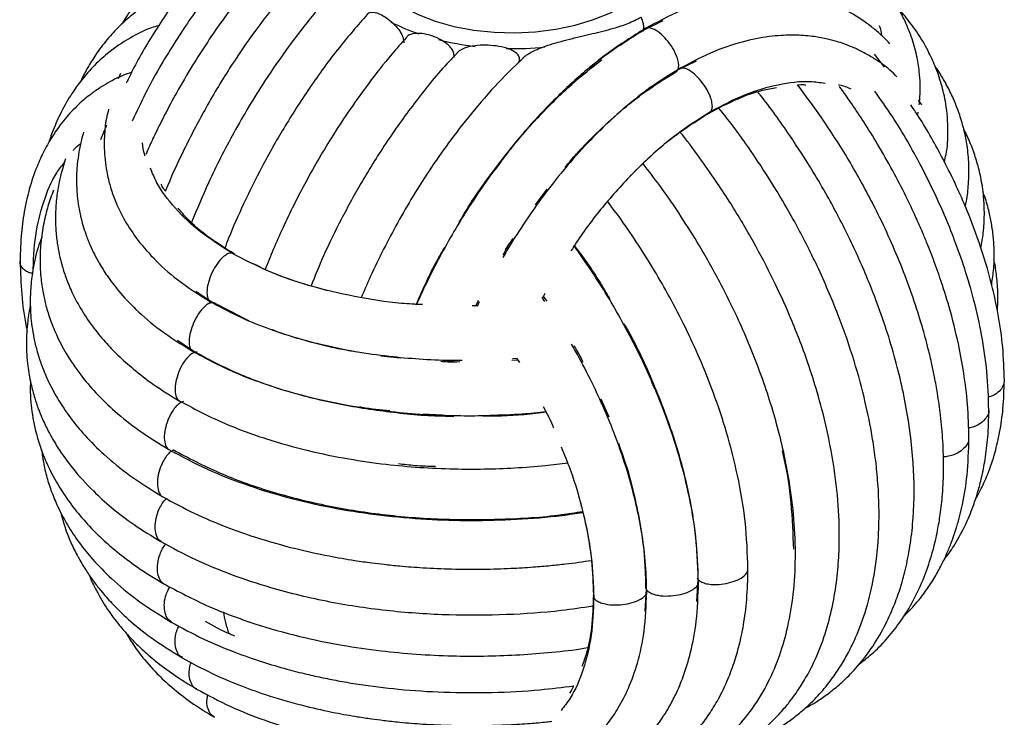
# Paper-space layout '_Isométrica' of a CAD drawing. Header units: millimetres. Extents: x -223 to 177, y -91 to 650.
# Tile 7 of 11: x -87 to 40, y 85 to 175. Entities that reach past the tile are written whole.
import ezdxf

# ---------------------------------------------------------------- set-up
doc = ezdxf.new("R2010")
doc.units = ezdxf.units.MM

psp = doc.layouts.new('_Isométrica')

# ---------------------------------------------------------------- linework, layer by layer
at = {"color": 7, "linetype": 'Continuous', "lineweight": 25}
for p, q in [((-4.26, 174.69), (-6.79, 173.45)), ((-6.86, 173.3), (-6.79, 173.45)), ((24.28, 168.71), (22.99, 170.39)), ((0.01, 169.5), (-2.36, 168.34)), ((-74.11, 167.89), (-74.4, 167.23)), ((-2.36, 168.34), (-6.67, 165.47)), ((29.1, 163.88), (28.67, 164.47)), ((28.56, 162.65), (28.6, 162.92)), ((-75.89, 161.27), (-76.68, 159.36)), ((-20.65, 151.01), (-19.17, 153.03)), ((-29.66, 149.98), (-28.33, 152.1)), ((-24.51, 145.23), (-24.04, 145.97)), ((-64.42, 139.9), (-62.23, 138.43)), ((-19.45, 139.59), (-19.77, 139.01)), ((-62.23, 138.43), (-57.6, 136.14)), ((-58.63, 136.65), (-61.82, 138.29)), ((-28.05, 138.69), (-28.4, 137.94)), ((-27.9, 138.51), (-28.17, 137.94)), ((-19.46, 138.56), (-19.82, 139.08)), ((-19.71, 139.28), (-19.22, 138.6)), ((-28.13, 138.01), (-28.8, 138)), ((-66.78, 133.61), (-64.44, 132.04)), ((-8.64, 134.36), (-7.47, 132.14)), ((-64.24, 132.03), (-64.44, 132.04)), ((-15.33, 132.27), (-14.93, 131.49)), ((-38.08, 131.26), (-40.58, 131.53)), ((-31.15, 130.8), (-32.02, 130.84)), ((-23.72, 131.01), (-22.89, 131.08)), ((-23.63, 131.23), (-23.01, 131.28)), ((-23.09, 131.27), (-22.74, 130.7)), ((-12.26, 126.03), (-11.24, 123.74)), ((-12.23, 125.43), (-12.01, 125.47)), ((-11.97, 125.38), (-12.15, 125.35)), ((-32.68, 123.96), (-35.19, 124.06)), ((-6.73, 106.69), (-6.4, 101.54)), ((0.25, 102.81), (0.05, 99.97)), ((0.14, 103.02), (0.25, 102.81)), ((-6.4, 101.54), (-6.59, 98.71))]:
    psp.add_line(p, q, dxfattribs=at)
at = {"color": 7, "linetype": 'Continuous', "lineweight": 25, "flags": 128}
psp.add_lwpolyline([(-37.8, 176.52), (-35.79, 175.5), (-33.57, 174.65), (-31.16, 173.98), (-28.62, 173.5), (-26, 173.21), (-23.33, 173.14), (-20.67, 173.27), (-18.06, 173.6), (-15.55, 174.13), (-13.18, 174.85), (-11.01, 175.74), (-9.06, 176.79), (-7.37, 177.99), (-5.97, 179.3), (-4.88, 180.71), (-4.5, 181.38)], dxfattribs=at)
at = {"color": 7, "linetype": 'Continuous', "lineweight": 25}
for centre, radius, start, end in [((-27.01, 198.57), 26.98, 242.9491, 251.2285), ((-24.07, 208.16), 37.02, 255.7932, 263.2436), ((-23.66, 211.49), 40.38, 268.9086, 275.9725)]:
    psp.add_arc(centre, radius, start, end, dxfattribs=at)
for points, knots in [([(-56.88, 188.76), (-57.45, 188.25), (-59.37, 186.55), (-62.31, 183.38), (-65.88, 179), (-69.22, 174.15), (-71.8, 169.88), (-73.04, 167.33), (-73.37, 166.65)], [0, 0, 0, 0, 0.087954, 0.294393, 0.474185, 0.698495, 0.92043, 1, 1, 1, 1]), ([(-54.85, 187.01), (-55.12, 186.77), (-56.4, 185.61), (-58.5, 183.35), (-61.04, 180.41), (-63.98, 176.63), (-67.33, 171.7), (-70.46, 166.4), (-72.03, 162.98), (-72.58, 161.78)], [0, 0, 0, 0, 0.036737, 0.177608, 0.304531, 0.417734, 0.639825, 0.87364, 1, 1, 1, 1]), ([(28.75, 163.89), (28.79, 164.35), (28.87, 165.24), (28.88, 166.67), (28.77, 168.33), (28.43, 170.37), (27.89, 172.29), (27.29, 173.83), (26.84, 174.83), (26.42, 175.65), (25.96, 176.48), (25.24, 177.65), (24, 179.39), (22.27, 181.36), (20.12, 183.37), (17.69, 185.29), (15.71, 186.49), (14.67, 187.13)], [0, 0, 0, 0, 0.054729, 0.104503, 0.164551, 0.244703, 0.338229, 0.386077, 0.425889, 0.457676, 0.484932, 0.526971, 0.604398, 0.709294, 0.794366, 0.891342, 1, 1, 1, 1]), ([(-52.23, 184.99), (-52.6, 184.64), (-53.89, 183.41), (-55.75, 181.32), (-57.62, 179.12), (-58.92, 177.48), (-60.03, 176.04), (-61.35, 174.24), (-63.01, 171.83), (-64.93, 168.83), (-66.79, 165.65), (-68.38, 162.68), (-69.61, 160.2), (-70.39, 158.54), (-70.75, 157.71), (-70.83, 157.53)], [0, 0, 0, 0, 0.047942, 0.168818, 0.256273, 0.310466, 0.357992, 0.420415, 0.509991, 0.619004, 0.736357, 0.836511, 0.91846, 0.982215, 1, 1, 1, 1]), ([(-61.93, 183.68), (-62.54, 183.46), (-64.04, 182.93), (-66.34, 181.72), (-68.88, 180), (-71.23, 177.84), (-72.97, 175.88), (-73.75, 174.6), (-73.94, 174.27)], [0, 0, 0, 0, 0.128237, 0.313662, 0.505378, 0.723401, 0.929249, 1, 1, 1, 1]), ([(-48.78, 182.77), (-49.32, 182.24), (-51.13, 180.45), (-53.96, 177.09), (-57.19, 172.88), (-60.3, 168.28), (-63.23, 163.4), (-65.84, 158.35), (-67.5, 154.83), (-68.22, 153.01), (-68.32, 152.75)], [0, 0, 0, 0, 0.065952, 0.222267, 0.369815, 0.508609, 0.680044, 0.83597, 0.976416, 1, 1, 1, 1]), ([(-65.59, 179.25), (-65.8, 179.19), (-66.72, 178.91), (-68.39, 178.17), (-70.49, 177.02), (-72.36, 175.68), (-74, 174.27), (-75.53, 172.68), (-76.9, 170.95), (-78.06, 169.16), (-78.79, 167.86), (-79.14, 167.11), (-79.23, 166.92)], [0, 0, 0, 0, 0.035998, 0.15707, 0.298547, 0.426632, 0.53104, 0.641145, 0.773939, 0.877045, 0.968602, 1, 1, 1, 1]), ([(-45.76, 179.45), (-46.84, 178.26), (-49.15, 175.73), (-52.41, 171.51), (-55.99, 166.36), (-59.5, 160.47), (-62.64, 154.34), (-64.25, 150.44), (-64.95, 148.74)], [0, 0, 0, 0, 0.136711, 0.291447, 0.439947, 0.650901, 0.847857, 1, 1, 1, 1]), ([(24.96, 171.74), (24.73, 171.99), (24.12, 172.64), (23.06, 173.57), (21.73, 174.6), (20.13, 175.64), (18.13, 176.68), (15.86, 177.53), (13.74, 178.05), (12.02, 178.31), (10.64, 178.43), (9.14, 178.47), (7.27, 178.39), (4.77, 178.08), (1.63, 177.34), (-2.2, 176), (-4.98, 174.53), (-6.47, 173.73)], [0, 0, 0, 0, 0.031058, 0.080663, 0.129402, 0.188203, 0.259538, 0.341584, 0.415542, 0.462455, 0.502045, 0.541715, 0.598322, 0.672495, 0.764204, 0.873404, 1, 1, 1, 1]), ([(31.98, 156.56), (32.06, 156.87), (32.39, 158.15), (32.5, 160.67), (32.3, 163.71), (31.66, 166.51), (30.87, 168.78), (29.83, 171.02), (28.55, 173.17), (27.27, 174.87), (26.45, 175.86), (26.15, 176.18), (26.07, 176.27)], [0, 0, 0, 0, 0.047756, 0.19613, 0.36693, 0.491256, 0.604983, 0.704942, 0.832374, 0.942767, 0.984474, 1, 1, 1, 1]), ([(-42.32, 175.51), (-43.54, 174.12), (-46.15, 171.14), (-49.74, 166.18), (-53.06, 161.01), (-55.88, 156.01), (-58.21, 151.27), (-59.8, 147.77), (-60.52, 145.84), (-60.68, 145.4)], [0, 0, 0, 0, 0.160096, 0.343966, 0.515816, 0.675641, 0.82344, 0.959235, 1, 1, 1, 1]), ([(-42.35, 175.53), (-42.28, 175.6), (-42.14, 175.75), (-41.74, 175.85), (-41.13, 175.76), (-40.29, 175.38), (-39.4, 174.77), (-38.68, 174.09), (-38.18, 173.45), (-37.87, 172.93), (-37.66, 172.38), (-37.63, 172.03), (-37.62, 171.86)], [0, 0, 0, 0, 0.064882, 0.136827, 0.280671, 0.424486, 0.5683, 0.712144, 0.784085, 0.855854, 0.927851, 1, 1, 1, 1]), ([(-22.23, 169.97), (-22.19, 170), (-22.04, 170.15), (-21.69, 170.38), (-21.07, 170.75), (-20.18, 171.15), (-19.02, 171.57), (-17.68, 171.97), (-16.21, 172.35), (-14.73, 172.71), (-13.32, 173.04), (-11.95, 173.37), (-10.42, 173.79), (-8.73, 174.3), (-7.61, 174.88), (-7.05, 175.17)], [0, 0, 0, 0, 0.008707, 0.040202, 0.074393, 0.137012, 0.206835, 0.286971, 0.37483, 0.471035, 0.556502, 0.641441, 0.735177, 0.867599, 1, 1, 1, 1]), ([(-6.79, 173.45), (-6.76, 173.57), (-6.7, 173.82), (-6.76, 174.42), (-6.94, 174.88), (-7.05, 175.17)], [0, 0, 0, 0, 0.26013, 0.535489, 1, 1, 1, 1]), ([(-69.2, 174.05), (-69.51, 173.97), (-70.79, 173.62), (-73.02, 172.45), (-75.56, 170.76), (-77.66, 168.81), (-79.23, 166.98), (-80.65, 164.96), (-81.87, 162.78), (-82.71, 160.82), (-83.15, 159.61), (-83.29, 159.19), (-83.32, 159.08)], [0, 0, 0, 0, 0.048014, 0.196359, 0.367104, 0.491389, 0.605113, 0.705053, 0.832438, 0.942823, 0.984534, 1, 1, 1, 1]), ([(-6.47, 173.73), (-8.12, 172.7), (-11.3, 170.71), (-15.77, 166.98), (-19.69, 163.12), (-23.08, 159.27), (-25.94, 155.58), (-28.45, 151.98), (-30.62, 148.55), (-32.56, 145.16), (-34.27, 141.86), (-35.42, 139.51), (-35.95, 138.25), (-36.01, 138.13)], [0, 0, 0, 0, 0.141437, 0.271543, 0.390296, 0.497697, 0.593794, 0.678614, 0.765549, 0.840674, 0.915906, 0.991939, 1, 1, 1, 1]), ([(-2.36, 168.34), (-2.31, 168.46), (-2.2, 168.74), (-2.24, 169.35), (-2.48, 170.21), (-3, 171.24), (-3.77, 172.29), (-4.65, 173.16), (-5.46, 173.66), (-6.09, 173.83), (-6.35, 173.75), (-6.46, 173.72)], [0, 0, 0, 0, 0.071022, 0.151436, 0.242566, 0.392887, 0.542014, 0.69114, 0.841461, 0.932592, 1, 1, 1, 1]), ([(23.58, 174.07), (23.61, 174.01), (23.79, 173.61), (23.83, 173.19), (23.85, 172.84)], [0, 0, 0, 0, 0.164284, 1, 1, 1, 1]), ([(-37.31, 172.49), (-37.94, 171.8), (-39.63, 169.94), (-42.03, 166.84), (-44.54, 163.35), (-46.64, 160.15), (-48.53, 157.04), (-50.22, 154.03), (-51.79, 151.02), (-53.19, 148.09), (-54.42, 145.33), (-55.15, 143.54), (-55.49, 142.69)], [0, 0, 0, 0, 0.082002, 0.221555, 0.336647, 0.4491, 0.546593, 0.644124, 0.741469, 0.834178, 0.920532, 1, 1, 1, 1]), ([(-31.16, 169.96), (-31.15, 170.13), (-31.14, 170.48), (-31.37, 170.99), (-31.75, 171.47), (-32.38, 172), (-33.31, 172.52), (-34.44, 172.91), (-35.53, 173.11), (-36.51, 173.05), (-37.12, 172.82), (-37.31, 172.54), (-37.33, 172.5)], [0, 0, 0, 0, 0.069977, 0.139505, 0.205852, 0.277973, 0.417449, 0.557123, 0.697199, 0.837182, 0.976531, 1, 1, 1, 1]), ([(-6.79, 173.45), (-8.48, 172.38), (-11.87, 170.26), (-16.84, 166.02), (-21.6, 161.15), (-25.99, 155.65), (-28.98, 151.46), (-30.34, 149.07), (-30.52, 148.75)], [0, 0, 0, 0, 0.194015, 0.388084, 0.582251, 0.776561, 0.971017, 1, 1, 1, 1]), ([(25.88, 167.5), (25.58, 167.79), (24.73, 168.63), (23.35, 169.59), (21.83, 170.51), (20.47, 171.18), (19.24, 171.67), (17.99, 172.08), (16.64, 172.43), (14.84, 172.74), (12.54, 172.9), (9.7, 172.76), (6.29, 172.13), (2.3, 170.86), (-0.55, 169.37), (-2.05, 168.58)], [0, 0, 0, 0, 0.042942, 0.123682, 0.177564, 0.229761, 0.284082, 0.320566, 0.370472, 0.436133, 0.517561, 0.614734, 0.727611, 0.856088, 1, 1, 1, 1]), ([(-22.79, 169.3), (-22.76, 169.39), (-22.7, 169.57), (-22.7, 169.84), (-22.78, 170.11), (-23, 170.44), (-23.43, 170.78), (-24.24, 171.15), (-25.38, 171.43), (-26.77, 171.57), (-28.14, 171.55), (-29.42, 171.34), (-30.33, 170.99), (-30.68, 170.64), (-30.77, 170.55)], [0, 0, 0, 0, 0.033846, 0.065844, 0.098919, 0.133128, 0.201605, 0.270223, 0.407383, 0.54325, 0.680115, 0.817137, 0.953515, 1, 1, 1, 1]), ([(-30.74, 170.53), (-31.1, 170.18), (-32.96, 168.3), (-36, 164.5), (-39.74, 159.35), (-42.94, 154.22), (-45.65, 149.27), (-47.88, 144.75), (-49.04, 141.87), (-49.56, 140.57)], [0, 0, 0, 0, 0.044011, 0.233559, 0.412093, 0.579625, 0.736174, 0.881778, 1, 1, 1, 1]), ([(-22.2, 169.94), (-23.14, 169.04), (-25.33, 166.97), (-28.44, 163.4), (-31.45, 159.59), (-34.09, 155.86), (-36.37, 152.29), (-38.42, 148.75), (-40.25, 145.29), (-41.83, 142.04), (-42.73, 139.93), (-43.11, 139.03)], [0, 0, 0, 0, 0.109664, 0.254002, 0.383237, 0.497434, 0.614677, 0.715876, 0.817875, 0.921851, 1, 1, 1, 1]), ([(-25.84, 155.53), (-25.13, 156.51), (-23.3, 159.03), (-19.98, 162.7), (-16.12, 166.55), (-13.41, 168.67), (-12.11, 169.69)], [0, 0, 0, 0, 0.174054, 0.447802, 0.732592, 1, 1, 1, 1]), ([(34.68, 150.83), (34.73, 151.04), (34.94, 151.98), (35.13, 153.8), (35.19, 156.18), (34.97, 158.48), (34.56, 160.6), (33.95, 162.72), (33.14, 164.77), (32.17, 166.67), (31.41, 167.96), (30.94, 168.64), (30.81, 168.81)], [0, 0, 0, 0, 0.0358077, 0.1569056, 0.2983776, 0.426457, 0.5308782, 0.641021, 0.7738626, 0.8769875, 0.968557, 1, 1, 1, 1]), ([(-72.66, 168.08), (-73.04, 167.94), (-73.91, 167.63), (-75.12, 167.04), (-76.41, 166.31), (-77.79, 165.38), (-79.39, 164.07), (-80.78, 162.65), (-81.82, 161.36), (-82.46, 160.46), (-82.96, 159.69), (-83.45, 158.87), (-84.1, 157.67), (-84.99, 155.73), (-85.83, 153.24), (-86.49, 150.38), (-86.94, 147.31), (-87, 145), (-87.03, 143.77)], [0, 0, 0, 0, 0.045378, 0.102964, 0.150201, 0.207186, 0.283247, 0.372, 0.417406, 0.455187, 0.485351, 0.511216, 0.55111, 0.624586, 0.724129, 0.80486, 0.896892, 1, 1, 1, 1]), ([(-2.05, 168.58), (-3.2, 167.87), (-5.42, 166.51), (-8.62, 164.03), (-11.55, 161.43), (-14.46, 158.49), (-17.28, 155.27), (-19.93, 151.85), (-22.25, 148.5), (-23.86, 145.98), (-24.69, 144.52), (-24.85, 144.22)], [0, 0, 0, 0, 0.1347756, 0.261749, 0.3808872, 0.4921743, 0.6283635, 0.7506888, 0.8592065, 0.9712804, 1, 1, 1, 1]), ([(-16.84, 155.83), (-16.36, 156.41), (-14.96, 158.1), (-12.44, 160.62), (-9.34, 163.43), (-6.06, 165.97), (-3.82, 167.35), (-2.68, 168.05)], [0, 0, 0, 0, 0.111745, 0.324494, 0.54344, 0.768593, 1, 1, 1, 1]), ([(-2.69, 168.06), (-2.67, 168.07), (-2.52, 168.09), (-2.44, 168.22), (-2.36, 168.34)], [0, 0, 0, 0, 0.160584, 1, 1, 1, 1]), ([(1.93, 163.02), (1.99, 163.14), (2.12, 163.4), (2.11, 164), (1.91, 164.85), (1.42, 165.89), (0.68, 166.97), (-0.18, 167.88), (-0.99, 168.43), (-1.64, 168.66), (-1.92, 168.6), (-2.05, 168.57)], [0, 0, 0, 0, 0.070582, 0.150497, 0.241062, 0.390451, 0.538653, 0.686854, 0.836243, 0.926808, 1, 1, 1, 1]), ([(1.62, 162.78), (2.89, 163.45), (5.24, 164.7), (8.18, 165.73), (9.79, 166.01), (10.39, 166.12)], [0, 0, 0, 0, 0.4229798, 0.7820672, 1, 1, 1, 1]), ([(16.62, 166.63), (15.98, 166.72), (14.1, 167), (10.63, 166.54), (6.34, 165.33), (3.4, 163.79), (1.93, 163.02)], [0, 0, 0, 0, 0.145953, 0.430963, 0.715591, 1, 1, 1, 1]), ([(13.09, 166.45), (13.24, 166.46), (13.61, 166.5), (13.94, 166.48), (14.15, 166.46)], [0, 0, 0, 0, 0.3886669, 1, 1, 1, 1]), ([(21.02, 91.91), (21.66, 92.4), (22.97, 93.42), (24.75, 95.29), (26.49, 97.53), (28.17, 100.29), (29.54, 103.35), (30.51, 106.38), (31.1, 108.91), (31.5, 111.3), (31.79, 113.96), (31.92, 117.1), (31.83, 120.51), (31.54, 123.73), (31.15, 126.5), (30.76, 128.69), (30.36, 130.6), (29.85, 132.78), (29.07, 135.63), (27.97, 139.1), (26.59, 142.83), (25.01, 146.57), (22.91, 151.01), (20.15, 156.07), (16.75, 161.52), (14.28, 164.86), (13.09, 166.45)], [0, 0, 0, 0, 0.038181, 0.078937, 0.120413, 0.168288, 0.224801, 0.268116, 0.303348, 0.331949, 0.366455, 0.409804, 0.452593, 0.493216, 0.525991, 0.550954, 0.569965, 0.592737, 0.626888, 0.668384, 0.712194, 0.75539, 0.797976, 0.867591, 0.93675, 1, 1, 1, 1]), ([(19.97, 165.88), (19.49, 166.12), (18.98, 166.36), (18.39, 166.43), (18.34, 166.43)], [0, 0, 0, 0, 0.925113, 1, 1, 1, 1]), ([(35.15, 120.97), (35.12, 122.42), (35.05, 125.16), (34.54, 129.24), (33.77, 133.43), (32.74, 137.52), (31.56, 141.28), (30.58, 143.99), (29.81, 145.94), (29.11, 147.63), (28.21, 149.66), (26.96, 152.31), (25.32, 155.47), (23.5, 158.67), (21.72, 161.54), (20.19, 163.84), (19.14, 165.34), (18.6, 166.08), (18.49, 166.24)], [0, 0, 0, 0, 0.10017, 0.190347, 0.270604, 0.372414, 0.452094, 0.509746, 0.545475, 0.576809, 0.617965, 0.677016, 0.748876, 0.82624, 0.892267, 0.946292, 0.988324, 1, 1, 1, 1]), ([(14.13, 86.28), (14.36, 86.4), (15.07, 86.77), (16.22, 87.52), (17.6, 88.53), (19.17, 89.87), (20.95, 91.71), (22.82, 94.16), (24.39, 96.87), (25.56, 99.49), (26.42, 101.94), (27.11, 104.53), (27.66, 107.48), (28.13, 111.85), (28.13, 117.76), (27.15, 125.27), (25.26, 133), (23.09, 139.17), (21.18, 143.67), (19.84, 146.56), (18.42, 149.39), (16.84, 152.31), (14.76, 155.86), (11.91, 160.24), (9.5, 163.65), (8.05, 165.42), (7.95, 165.54)], [0, 0, 0, 0, 0.01117, 0.035105, 0.059355, 0.085879, 0.124298, 0.169419, 0.215567, 0.253276, 0.284377, 0.318546, 0.356961, 0.396896, 0.477973, 0.559887, 0.641518, 0.721941, 0.753259, 0.784062, 0.814351, 0.844553, 0.879667, 0.932499, 0.995268, 1, 1, 1, 1]), ([(37.71, 124.6), (37.66, 126.23), (37.57, 129.37), (36.86, 134.13), (35.88, 138.56), (34.69, 142.64), (33.39, 146.31), (31.6, 150.75), (29.01, 156.12), (25.98, 161.48), (23.8, 164.54), (23.04, 165.62)], [0, 0, 0, 0, 0.1246422, 0.2396117, 0.3449685, 0.4407695, 0.5270797, 0.6040521, 0.7550642, 0.9140581, 1, 1, 1, 1]), ([(39.71, 128.42), (39.66, 129.84), (39.59, 132.58), (38.99, 136.75), (38.02, 141.24), (36.62, 145.93), (34.6, 151.21), (32.07, 156.53), (29.66, 160.91), (28.07, 163.26), (27.65, 163.89)], [0, 0, 0, 0, 0.125919, 0.243109, 0.351639, 0.498285, 0.626003, 0.785346, 0.943, 1, 1, 1, 1]), ([(-75.63, 163.3), (-75.73, 162.9), (-76.04, 161.75), (-76.18, 160.06), (-76.21, 158.29), (-76.11, 156.78), (-75.92, 155.46), (-75.65, 154.18), (-75.28, 152.83), (-74.65, 151.12), (-73.64, 149.05), (-72.09, 146.66), (-69.84, 144.02), (-66.75, 141.21), (-64.03, 139.49), (-62.59, 138.58)], [0, 0, 0, 0, 0.042877, 0.123618, 0.177531, 0.229737, 0.284036, 0.320495, 0.37038, 0.436033, 0.517462, 0.614645, 0.727539, 0.856056, 1, 1, 1, 1]), ([(1.93, 163.02), (0.47, 162.09), (-2.47, 160.24), (-6.78, 156.51), (-10.85, 152.2), (-13.99, 148.33), (-15.61, 145.83), (-16.1, 145.07)], [0, 0, 0, 0, 0.225107, 0.450403, 0.675989, 0.901988, 1, 1, 1, 1]), ([(-8.46, 154.73), (-7.48, 155.7), (-5.39, 157.78), (-2, 160.52), (0.4, 162.02), (1.62, 162.78)], [0, 0, 0, 0, 0.302029, 0.645682, 1, 1, 1, 1]), ([(1.62, 162.79), (1.63, 162.79), (1.77, 162.8), (1.86, 162.91), (1.93, 163.02)], [0, 0, 0, 0, 0.0948679, 1, 1, 1, 1]), ([(5.55, 81.35), (5.73, 81.4), (6.56, 81.65), (7.92, 82.23), (9.6, 83.05), (11.11, 83.95), (12.62, 85.01), (14.25, 86.34), (15.92, 88), (17.42, 89.84), (18.64, 91.63), (19.67, 93.42), (20.83, 95.81), (22.02, 99.07), (23.03, 103.39), (23.53, 107.82), (23.61, 111.96), (23.44, 115.37), (23.13, 118.38), (22.63, 121.71), (21.8, 125.86), (20.41, 130.98), (18.78, 135.7), (17.19, 139.63), (15.84, 142.68), (14.42, 145.59), (12.87, 148.55), (10.86, 152.1), (8.1, 156.5), (5.34, 160.47), (3.49, 162.79), (2.96, 163.44)], [0, 0, 0, 0, 0.007516, 0.034855, 0.059796, 0.083337, 0.106162, 0.133875, 0.16766, 0.199866, 0.227005, 0.252654, 0.27981, 0.328383, 0.38103, 0.437728, 0.479223, 0.514661, 0.54405, 0.571118, 0.614631, 0.666805, 0.720787, 0.751766, 0.781686, 0.810553, 0.838606, 0.870715, 0.919258, 0.97714, 1, 1, 1, 1]), ([(-78.86, 160.34), (-78.95, 160.03), (-79.21, 159.19), (-79.47, 157.82), (-79.7, 156.15), (-79.8, 154.25), (-79.7, 152), (-79.31, 149.61), (-78.7, 147.51), (-78.06, 145.89), (-77.47, 144.64), (-76.76, 143.32), (-75.76, 141.74), (-74.24, 139.74), (-72.02, 137.38), (-68.95, 134.74), (-66.28, 133.07), (-64.85, 132.17)], [0, 0, 0, 0, 0.029522, 0.07919, 0.127978, 0.186859, 0.258313, 0.340514, 0.414609, 0.461606, 0.501261, 0.540994, 0.59769, 0.67198, 0.763833, 0.873205, 1, 1, 1, 1]), ([(-2.86, 78.18), (-2.8, 78.19), (-2.24, 78.28), (-1.21, 78.52), (0.55, 79), (2.56, 79.74), (4.95, 80.89), (7.45, 82.47), (9.62, 84.3), (11.28, 86.07), (12.3, 87.35), (13.23, 88.65), (14.3, 90.35), (15.6, 92.92), (16.8, 96.14), (17.68, 99.67), (18.21, 103.09), (18.49, 106.81), (18.46, 111.17), (17.96, 116.53), (16.97, 121.87), (15.71, 126.68), (14.51, 130.44), (13.31, 133.73), (11.86, 137.31), (9.94, 141.49), (7.42, 146.32), (4.96, 150.44), (2.7, 153.92), (0.62, 156.88), (-0.99, 159.08), (-1.95, 160.25), (-2.05, 160.37)], [0, 0, 0, 0, 0.0024127, 0.0214933, 0.0403886, 0.0726814, 0.1045221, 0.1423658, 0.1876138, 0.2150074, 0.2356381, 0.2498335, 0.2753265, 0.3120793, 0.3569932, 0.3990014, 0.4371202, 0.4713811, 0.5180149, 0.5707959, 0.6295102, 0.6708741, 0.7059893, 0.7348906, 0.7631012, 0.806522, 0.8536568, 0.9027769, 0.9292721, 0.9602815, 0.9959255, 1, 1, 1, 1]), ([(36.69, 145.42), (36.8, 146.08), (37.06, 147.52), (37.17, 149.75), (37.08, 152.14), (36.74, 154.38), (36.22, 156.49), (35.57, 158.39), (34.99, 159.81), (34.57, 160.58), (34.49, 160.73)], [0, 0, 0, 0, 0.129232, 0.282974, 0.431419, 0.590778, 0.716618, 0.840463, 0.968323, 1, 1, 1, 1]), ([(-80.17, 158.02), (-80.13, 158.08), (-79.87, 158.44), (-79.53, 158.68), (-79.24, 158.88)], [0, 0, 0, 0, 0.164422, 1, 1, 1, 1]), ([(-70.93, 157.31), (-70.95, 157.35), (-71.2, 157.9), (-71.24, 158.46), (-71.27, 158.99)], [0, 0, 0, 0, 0.077001, 1, 1, 1, 1]), ([(-85.37, 142.17), (-85.3, 143.82), (-85.17, 147.14), (-84.07, 151.45), (-82.78, 154.6), (-81.67, 156.02), (-81.33, 156.45)], [0, 0, 0, 0, 0.290893, 0.58203, 0.873543, 1, 1, 1, 1]), ([(-81.17, 156.94), (-81.2, 156.85), (-81.38, 156.36), (-81.66, 155.37), (-82.04, 153.81), (-82.35, 151.96), (-82.5, 149.91), (-82.47, 147.93), (-82.28, 146.17), (-82.01, 144.66), (-81.65, 143.2), (-81.13, 141.58), (-80.36, 139.72), (-79.24, 137.6), (-77.82, 135.46), (-76.18, 133.44), (-74.41, 131.6), (-72.36, 129.76), (-69.77, 127.77), (-67.67, 126.48), (-66.54, 125.8)], [0, 0, 0, 0, 0.00768, 0.042944, 0.085574, 0.141483, 0.201226, 0.259944, 0.310066, 0.35157, 0.389549, 0.437732, 0.496866, 0.560465, 0.637326, 0.705014, 0.764711, 0.831458, 0.909888, 1, 1, 1, 1]), ([(-8.72, 76.54), (-8.21, 76.63), (-6.7, 76.88), (-4.38, 77.53), (-1.86, 78.53), (0.35, 79.71), (2.59, 81.22), (4.96, 83.3), (7.35, 86.13), (9.34, 89.45), (10.83, 93), (11.91, 96.78), (12.61, 100.96), (12.88, 105.58), (12.69, 110.48), (11.98, 116.21), (10.55, 122.67), (8.62, 128.63), (6.8, 133.23), (5.19, 136.88), (3.12, 141.07), (0.71, 145.38), (-1.95, 149.62), (-4.38, 153.17), (-6.09, 155.37), (-6.82, 156.31)], [0, 0, 0, 0, 0.020215, 0.059118, 0.094631, 0.126521, 0.157733, 0.201894, 0.252828, 0.303757, 0.350396, 0.395631, 0.443902, 0.495133, 0.546045, 0.595173, 0.665577, 0.732592, 0.764892, 0.797337, 0.837619, 0.887395, 0.925853, 0.968525, 1, 1, 1, 1]), ([(-59.77, 144.81), (-61.18, 145.69), (-63.98, 147.47), (-67.17, 150.58), (-69.3, 153.35), (-70, 155.13), (-70.24, 155.73)], [0, 0, 0, 0, 0.284307, 0.568853, 0.853765, 1, 1, 1, 1]), ([(-68.32, 152.75), (-68.41, 152.87), (-68.62, 153.18), (-68.77, 153.48), (-68.87, 153.66)], [0, 0, 0, 0, 0.390009, 1, 1, 1, 1]), ([(-82.71, 152.9), (-82.85, 152.55), (-83.25, 151.52), (-83.78, 149.7), (-84.26, 147.33), (-84.5, 144.74), (-84.44, 142.22), (-84.16, 140.04), (-83.76, 138.17), (-83.2, 136.31), (-82.34, 134.17), (-81.06, 131.72), (-79.37, 129.22), (-77.26, 126.73), (-74.77, 124.33), (-71.68, 121.85), (-69.17, 120.31), (-67.87, 119.51)], [0, 0, 0, 0, 0.0289977, 0.0852521, 0.1488075, 0.2190409, 0.2910874, 0.3482, 0.3925531, 0.4435163, 0.5039455, 0.5746772, 0.659466, 0.7325438, 0.8136932, 0.902871, 1, 1, 1, 1]), ([(38.08, 140.73), (38.18, 141.43), (38.39, 142.9), (38.43, 144.97), (38.31, 146.91), (38.07, 148.62), (37.68, 150.43), (37.32, 151.79), (36.99, 152.58), (36.95, 152.69)], [0, 0, 0, 0, 0.176065, 0.367438, 0.516556, 0.655299, 0.793026, 0.970242, 1, 1, 1, 1]), ([(6.7, 104.12), (6.63, 106.14), (6.49, 110.04), (5.47, 115.99), (4.06, 121.53), (2.38, 126.59), (0.57, 131.1), (-1.34, 135.25), (-3.29, 139.01), (-5.33, 142.56), (-7.41, 145.87), (-9.43, 148.86), (-10.81, 150.69), (-11.4, 151.48)], [0, 0, 0, 0, 0.13416, 0.257616, 0.370369, 0.472435, 0.563837, 0.644601, 0.727513, 0.79908, 0.871214, 0.944745, 1, 1, 1, 1]), ([(-59.41, 144.66), (-60.63, 145.42), (-62.88, 146.83), (-65.25, 148.86), (-66.29, 150.11), (-66.69, 150.58)], [0, 0, 0, 0, 0.422858, 0.781892, 1, 1, 1, 1]), ([(-84.25, 146.84), (-84.41, 146.4), (-84.97, 144.89), (-85.43, 142.6), (-85.71, 140.16), (-85.74, 138.33), (-85.67, 136.78), (-85.52, 135.33), (-85.26, 133.83), (-84.88, 132.24), (-84.31, 130.43), (-83.46, 128.36), (-82.22, 126.01), (-80.63, 123.63), (-78.63, 121.21), (-76.13, 118.72), (-72.85, 116.02), (-70.11, 114.33), (-68.66, 113.44)], [0, 0, 0, 0, 0.03621, 0.124651, 0.184962, 0.232292, 0.269103, 0.306913, 0.347154, 0.389822, 0.436395, 0.497332, 0.56534, 0.641853, 0.712308, 0.795546, 0.891478, 1, 1, 1, 1]), ([(-23.58, 146.67), (-23.75, 146.42), (-24.22, 145.76), (-24.61, 145.03), (-24.85, 144.58)], [0, 0, 0, 0, 0.367008, 1, 1, 1, 1]), ([(-15.71, 145.82), (-14.54, 144.25), (-12.91, 142.05), (-11.54, 139.63), (-11.15, 138.94)], [0, 0, 0, 0, 0.710785, 1, 1, 1, 1]), ([(-59.77, 144.81), (-59.91, 144.8), (-60.2, 144.78), (-60.71, 144.47), (-61.34, 143.87), (-62.01, 142.93), (-62.57, 141.75), (-62.93, 140.55), (-63, 139.57), (-62.87, 138.89), (-62.67, 138.68), (-62.59, 138.58)], [0, 0, 0, 0, 0.07058, 0.150494, 0.241058, 0.390444, 0.538643, 0.686842, 0.836229, 0.926792, 1, 1, 1, 1]), ([(-35.21, 138.17), (-36.11, 138.21), (-39.09, 138.36), (-44.01, 139.15), (-49.78, 140.52), (-55.16, 142.38), (-58.24, 144), (-59.77, 144.81)], [0, 0, 0, 0, 0.097992, 0.323993, 0.549588, 0.774879, 1, 1, 1, 1]), ([(-59.41, 144.65), (-59.42, 144.66), (-59.5, 144.77), (-59.64, 144.79), (-59.77, 144.81)], [0, 0, 0, 0, 0.094665, 1, 1, 1, 1]), ([(-32.38, 145.51), (-32.79, 144.82), (-34.19, 142.44), (-35.28, 139.92), (-36.06, 138.13)], [0, 0, 0, 0, 0.288173, 1, 1, 1, 1]), ([(-36.04, 138.13), (-35.61, 139.12), (-34.65, 141.35), (-33.45, 143.49), (-32.79, 144.69)], [0, 0, 0, 0, 0.444916, 1, 1, 1, 1]), ([(0.33, 102.4), (0.26, 104.34), (0.13, 108.09), (-0.87, 113.82), (-2.25, 119.15), (-3.89, 124.01), (-5.66, 128.33), (-7.51, 132.3), (-9.41, 135.9), (-11.37, 139.28), (-13.38, 142.41), (-14.84, 144.58), (-15.66, 145.67), (-15.74, 145.77)], [0, 0, 0, 0, 0.141445, 0.27155, 0.390293, 0.497717, 0.593804, 0.678626, 0.765576, 0.840701, 0.915936, 0.991971, 1, 1, 1, 1]), ([(-15.72, 145.8), (-15.08, 144.93), (-13.63, 142.99), (-12.36, 140.88), (-11.66, 139.71)], [0, 0, 0, 0, 0.444529, 1, 1, 1, 1]), ([(-85.37, 142.17), (-85.56, 142.21), (-85.98, 142.3), (-86.48, 142.6), (-86.9, 143.09), (-87.09, 143.51), (-87.03, 143.77), (-87.02, 143.77)], [0, 0, 0, 0, 0.1786629, 0.3809515, 0.610198, 0.9883453, 1, 1, 1, 1]), ([(-87.03, 143.77), (-86.98, 142.35), (-86.89, 139.61), (-86.51, 136.56), (-86.16, 134.96), (-86.12, 134.77)], [0, 0, 0, 0, 0.487377, 0.940904, 1, 1, 1, 1]), ([(-47.39, 139.95), (-48.72, 140.31), (-51.56, 141.09), (-54.77, 142.28), (-56.49, 143.18), (-56.96, 143.42)], [0, 0, 0, 0, 0.389115, 0.830768, 1, 1, 1, 1]), ([(38.82, 137.3), (38.86, 138.05), (38.93, 139.56), (38.75, 141.71), (38.55, 143.18), (38.38, 143.87), (38.37, 143.93)], [0, 0, 0, 0, 0.338549, 0.685208, 0.972088, 1, 1, 1, 1]), ([(-62.23, 138.43), (-62.37, 138.41), (-62.66, 138.37), (-63.17, 138.03), (-63.8, 137.39), (-64.43, 136.43), (-64.95, 135.23), (-65.26, 134.04), (-65.29, 133.08), (-65.13, 132.45), (-64.92, 132.26), (-64.84, 132.18)], [0, 0, 0, 0, 0.071021, 0.151433, 0.242561, 0.39288, 0.542003, 0.691127, 0.841445, 0.932574, 1, 1, 1, 1]), ([(-62.59, 138.58), (-61.41, 137.94), (-59.12, 136.69), (-55.38, 135.16), (-51.66, 133.93), (-47.65, 132.87), (-43.46, 132.04), (-39.17, 131.46), (-35.11, 131.13), (-32.12, 130.99), (-30.44, 131.01), (-30.1, 131.01)], [0, 0, 0, 0, 0.134791, 0.261751, 0.380892, 0.492183, 0.628375, 0.750701, 0.859222, 0.971297, 1, 1, 1, 1]), ([(-61.83, 138.28), (-61.84, 138.3), (-61.94, 138.41), (-62.1, 138.42), (-62.23, 138.43)], [0, 0, 0, 0, 0.160396, 1, 1, 1, 1]), ([(-85.72, 138.06), (-85.84, 137.39), (-86.14, 135.76), (-86.27, 133.16), (-86.11, 130.47), (-85.7, 128.12), (-85.21, 126.29), (-84.71, 124.82), (-84.14, 123.39), (-83.33, 121.7), (-82.09, 119.55), (-80.22, 116.96), (-77.89, 114.39), (-75.21, 111.97), (-72.34, 109.77), (-70.07, 108.39), (-68.89, 107.67)], [0, 0, 0, 0, 0.058429, 0.141821, 0.225832, 0.292063, 0.34622, 0.385813, 0.425165, 0.476842, 0.546299, 0.633467, 0.738249, 0.817832, 0.905099, 1, 1, 1, 1]), ([(-9.28, 135.72), (-9.1, 135.41), (-7.7, 133.03), (-5.57, 128.34), (-3, 121.78), (-1.16, 115.23), (0.02, 108.81), (0.17, 104.81), (0.25, 102.81)], [0, 0, 0, 0, 0.029199, 0.223613, 0.417881, 0.612005, 0.806033, 1, 1, 1, 1]), ([(-44.15, 132.14), (-44.9, 132.27), (-47.07, 132.64), (-50.49, 133.57), (-53.26, 134.39), (-54.57, 134.93), (-54.64, 134.96)], [0, 0, 0, 0, 0.20082, 0.58256, 0.975418, 1, 1, 1, 1]), ([(-64.44, 132.04), (-64.59, 131.99), (-64.89, 131.89), (-65.39, 131.48), (-65.98, 130.77), (-66.53, 129.75), (-66.94, 128.55), (-67.12, 127.38), (-67.03, 126.5), (-66.8, 125.98), (-66.6, 125.86), (-66.53, 125.82)], [0, 0, 0, 0, 0.072394, 0.154361, 0.247252, 0.400477, 0.552484, 0.704492, 0.857717, 0.950607, 1, 1, 1, 1]), ([(-64.85, 132.17), (-63.13, 131.26), (-59.82, 129.5), (-54.35, 127.5), (-49.05, 126.03), (-44.02, 125.03), (-39.39, 124.39), (-35.03, 124.01), (-30.97, 123.86), (-27.06, 123.87), (-23.34, 124.04), (-20.73, 124.22), (-19.38, 124.38), (-19.25, 124.4)], [0, 0, 0, 0, 0.141443, 0.271555, 0.390313, 0.497719, 0.59382, 0.678643, 0.765583, 0.84071, 0.915946, 0.991983, 1, 1, 1, 1]), ([(-64.44, 132.04), (-62.67, 131.1), (-59.14, 129.23), (-52.99, 127.05), (-46.39, 125.37), (-39.43, 124.31), (-34.3, 123.81), (-31.55, 123.83), (-31.19, 123.83)], [0, 0, 0, 0, 0.193994, 0.388041, 0.582187, 0.776475, 0.970909, 1, 1, 1, 1]), ([(-6.34, 101.15), (-6.38, 102.49), (-6.45, 105.1), (-7, 109.1), (-7.78, 112.94), (-8.87, 116.94), (-10.25, 120.99), (-11.89, 124.99), (-13.63, 128.68), (-15.01, 131.33), (-15.87, 132.78), (-16.04, 133.07)], [0, 0, 0, 0, 0.134774, 0.261731, 0.380862, 0.492145, 0.628325, 0.750642, 0.859154, 0.971221, 1, 1, 1, 1]), ([(-15.73, 132.89), (-15.46, 132.45), (-15.02, 131.75), (-14.68, 131.01), (-14.55, 130.74)], [0, 0, 0, 0, 0.63091, 1, 1, 1, 1]), ([(-32.86, 130.89), (-32.56, 130.86), (-31.75, 130.79), (-30.93, 130.82), (-30.41, 130.83)], [0, 0, 0, 0, 0.369048, 1, 1, 1, 1]), ([(-85.69, 128.3), (-85.71, 127.88), (-85.75, 126.87), (-85.63, 125.28), (-85.4, 123.57), (-85.01, 121.76), (-84.39, 119.63), (-83.33, 117.05), (-81.79, 114.27), (-79.9, 111.65), (-78.08, 109.6), (-76.33, 107.87), (-74.4, 106.21), (-71.83, 104.25), (-69.7, 102.95), (-68.53, 102.24)], [0, 0, 0, 0, 0.0418838, 0.1019296, 0.157802, 0.2132683, 0.2846321, 0.3763161, 0.485073, 0.585617, 0.6724764, 0.7301573, 0.801011, 0.8909966, 1, 1, 1, 1]), ([(-5.75, 128.27), (-5.23, 127.17), (-4.66, 125.96), (-4.25, 124.74), (-4.22, 124.64)], [0, 0, 0, 0, 0.916075, 1, 1, 1, 1]), ([(36, 113.12), (36.01, 113.15), (36.23, 113.51), (36.77, 114.53), (37.66, 116.46), (38.5, 118.95), (39.16, 121.82), (39.61, 124.88), (39.67, 127.2), (39.71, 128.42)], [0, 0, 0, 0, 0.006728, 0.087801, 0.237115, 0.439404, 0.603453, 0.79046, 1, 1, 1, 1]), ([(39.7, 128.42), (39.67, 128.18), (39.6, 127.68), (39.07, 126.99), (38.39, 126.48), (37.82, 126.3), (37.63, 126.24)], [0, 0, 0, 0, 0.279074, 0.567138, 0.857509, 1, 1, 1, 1]), ([(-66.01, 125.71), (-66.15, 125.65), (-66.46, 125.53), (-66.96, 125.08), (-67.52, 124.34), (-68.03, 123.31), (-68.39, 122.11), (-68.51, 120.97), (-68.36, 120.13), (-68.11, 119.65), (-67.91, 119.56), (-67.86, 119.54)], [0, 0, 0, 0, 0.0731992, 0.156078, 0.2500016, 0.4049307, 0.5586286, 0.7123266, 0.8672556, 0.9611792, 1, 1, 1, 1]), ([(-66.54, 125.8), (-64.75, 124.84), (-61.31, 123.02), (-55.64, 120.92), (-50.14, 119.37), (-44.92, 118.3), (-40.11, 117.61), (-35.56, 117.19), (-31.33, 117), (-27.24, 116.99), (-23.33, 117.14), (-19.73, 117.4), (-17.45, 117.67), (-16.48, 117.79)], [0, 0, 0, 0, 0.1341637, 0.2576245, 0.3703704, 0.4724468, 0.5638429, 0.6446031, 0.7275185, 0.7990866, 0.8712212, 0.9447539, 1, 1, 1, 1]), ([(-39.4, 124.5), (-40.62, 124.6), (-41.94, 124.71), (-43.2, 124.97), (-43.31, 124.99)], [0, 0, 0, 0, 0.915829, 1, 1, 1, 1]), ([(-27.46, 123.85), (-26.66, 123.84), (-23.89, 123.81), (-21.16, 124.13), (-19.23, 124.35)], [0, 0, 0, 0, 0.289063, 1, 1, 1, 1]), ([(-19.24, 124.37), (-20.31, 124.24), (-22.72, 123.97), (-25.17, 123.93), (-26.54, 123.9)], [0, 0, 0, 0, 0.444449, 1, 1, 1, 1]), ([(-19.68, 125.07), (-19.25, 124.27), (-18.75, 123.36), (-18.39, 122.43), (-18.34, 122.31)], [0, 0, 0, 0, 0.8809444, 1, 1, 1, 1]), ([(31.91, 105.28), (31.92, 105.29), (32.39, 105.84), (33.31, 107.25), (34.55, 109.41), (35.39, 111.37), (35.94, 112.9), (36.36, 114.24), (36.83, 116.04), (37.28, 118.37), (37.64, 121.25), (37.69, 123.43), (37.71, 124.6)], [0, 0, 0, 0, 0.002739, 0.118119, 0.265229, 0.392688, 0.440842, 0.510315, 0.601117, 0.713136, 0.846187, 1, 1, 1, 1]), ([(37.69, 124.6), (37.69, 124.57), (37.76, 124.28), (37.5, 123.74), (36.95, 123.06), (36.16, 122.58), (35.49, 122.33), (35.16, 122.3), (35.1, 122.3)], [0, 0, 0, 0, 0.0377722, 0.2929661, 0.54816, 0.8053981, 0.9613451, 1, 1, 1, 1]), ([(26.7, 98.01), (27.17, 98.47), (28.23, 99.53), (29.57, 101.24), (30.73, 103.02), (31.61, 104.62), (32.32, 106.12), (32.99, 107.76), (33.69, 109.83), (34.41, 112.67), (35.02, 116.42), (35.11, 119.37), (35.15, 120.97)], [0, 0, 0, 0, 0.086065, 0.195937, 0.281244, 0.356995, 0.423183, 0.485268, 0.571697, 0.686456, 0.829321, 1, 1, 1, 1]), ([(35.1, 120.98), (35.1, 120.83), (35.12, 120.44), (34.7, 119.83), (33.98, 119.19), (33.08, 118.78), (32.32, 118.59), (31.95, 118.59), (31.84, 118.59)], [0, 0, 0, 0, 0.127695, 0.353834, 0.579973, 0.807923, 0.946114, 1, 1, 1, 1]), ([(-84.27, 119.5), (-84.19, 118.88), (-84.03, 117.61), (-83.54, 115.7), (-82.9, 113.8), (-82.05, 111.82), (-80.91, 109.7), (-79.45, 107.51), (-77.59, 105.21), (-75.17, 102.75), (-71.88, 99.98), (-69.08, 98.24), (-67.57, 97.31)], [0, 0, 0, 0, 0.071929, 0.147559, 0.22199, 0.298835, 0.38627, 0.485615, 0.580099, 0.69746, 0.83752, 1, 1, 1, 1]), ([(-67.27, 119.46), (-67.41, 119.37), (-67.73, 119.2), (-68.2, 118.69), (-68.71, 117.89), (-69.13, 116.84), (-69.36, 115.66), (-69.35, 114.58), (-69.09, 113.85), (-68.82, 113.48), (-68.66, 113.44), (-68.65, 113.44)], [0, 0, 0, 0, 0.075753, 0.161523, 0.258723, 0.419057, 0.578117, 0.737176, 0.89751, 0.99471, 1, 1, 1, 1]), ([(-67.87, 119.51), (-66.25, 118.64), (-63.05, 116.93), (-57.69, 114.84), (-52.12, 113.16), (-46.38, 111.89), (-40.57, 111.01), (-34.75, 110.51), (-28.92, 110.33), (-23.08, 110.51), (-18.27, 110.87), (-15.47, 111.29), (-14.59, 111.42)], [0, 0, 0, 0, 0.1144412, 0.2259876, 0.3346931, 0.4410884, 0.5453317, 0.647437, 0.7477094, 0.8491824, 0.9526728, 1, 1, 1, 1]), ([(-67.27, 119.46), (-65.37, 118.45), (-61.57, 116.44), (-54.96, 114.08), (-47.88, 112.27), (-40.41, 111.07), (-32.73, 110.46), (-24.99, 110.49), (-18.9, 110.86), (-15.52, 111.4), (-14.62, 111.55)], [0, 0, 0, 0, 0.135758, 0.271532, 0.407339, 0.543169, 0.679051, 0.814962, 0.950918, 1, 1, 1, 1]), ([(-17.37, 119.87), (-16.97, 118.9), (-15.78, 116.04), (-14.45, 111.27), (-13.35, 105.68), (-13.22, 102.21), (-13.15, 100.47)], [0, 0, 0, 0, 0.146251, 0.431162, 0.715694, 1, 1, 1, 1]), ([(-9.99, 120.33), (-9.73, 119.62), (-8.96, 117.56), (-8.04, 114.12), (-7.16, 110.03), (-6.59, 105.92), (-6.52, 103.29), (-6.48, 101.96)], [0, 0, 0, 0, 0.111997, 0.324685, 0.543538, 0.768648, 1, 1, 1, 1]), ([(11.08, 119.33), (11.11, 119.21), (11.71, 116.93), (12.31, 112.62), (12.47, 108.66), (12.55, 106.68)], [0, 0, 0, 0, 0.0274063, 0.5146508, 1, 1, 1, 1]), ([(-33.54, 117.33), (-34.42, 117.35), (-36.03, 117.39), (-37.6, 117.59), (-38.32, 117.68)], [0, 0, 0, 0, 0.546319, 1, 1, 1, 1]), ([(-68.88, 107.69), (-68.96, 107.74), (-69.26, 107.91), (-69.54, 108.55), (-69.67, 109.54), (-69.54, 110.68), (-69.21, 111.74), (-68.75, 112.56), (-68.42, 113.01), (-68.22, 113.16), (-68.18, 113.19)], [0, 0, 0, 0, 0.063655, 0.242246, 0.419417, 0.596589, 0.775179, 0.883447, 0.978984, 1, 1, 1, 1]), ([(-68.66, 113.44), (-67.31, 112.71), (-64.75, 111.31), (-60.7, 109.6), (-56.37, 108.07), (-51.92, 106.81), (-47.62, 105.86), (-44.32, 105.29), (-41.95, 104.96), (-40.01, 104.72), (-37.83, 104.5), (-34.94, 104.28), (-31.34, 104.12), (-27.56, 104.1), (-24.05, 104.21), (-21.17, 104.38), (-18.82, 104.58), (-16.31, 104.84), (-14.56, 105.09), (-13.45, 105.25)], [0, 0, 0, 0, 0.092275, 0.175909, 0.250903, 0.347225, 0.424229, 0.481962, 0.520466, 0.547114, 0.581666, 0.63216, 0.69438, 0.763276, 0.822659, 0.871317, 0.909257, 0.942426, 1, 1, 1, 1]), ([(-15.14, 113.64), (-14.78, 112.3), (-14.03, 109.44), (-13.35, 105.13), (-13.25, 102.3), (-13.2, 100.86)], [0, 0, 0, 0, 0.302828, 0.646073, 1, 1, 1, 1]), ([(-81.82, 111.46), (-81.65, 110.85), (-81.27, 109.42), (-80.46, 107.42), (-79.5, 105.52), (-78.56, 103.96), (-77.61, 102.6), (-76.53, 101.2), (-75.09, 99.56), (-72.98, 97.52), (-70.05, 95.12), (-67.53, 93.57), (-66.17, 92.72)], [0, 0, 0, 0, 0.083599, 0.193772, 0.2793, 0.355245, 0.421608, 0.483867, 0.570543, 0.685626, 0.82886, 1, 1, 1, 1]), ([(-68.52, 102.25), (-68.54, 102.26), (-68.81, 102.36), (-69.12, 102.88), (-69.36, 103.77), (-69.35, 104.85), (-69.11, 105.91), (-68.71, 106.74), (-68.43, 107.2), (-68.27, 107.34), (-68.27, 107.35)], [0, 0, 0, 0, 0.020525, 0.211275, 0.400509, 0.589743, 0.780493, 0.896133, 0.998174, 1, 1, 1, 1]), ([(-68.89, 107.67), (-67.44, 106.88), (-64.56, 105.32), (-59.79, 103.37), (-54.06, 101.47), (-47.28, 99.84), (-39.53, 98.7), (-31.89, 98.18), (-24.49, 98.24), (-18.29, 98.65), (-14.64, 99.19), (-13.29, 99.4)], [0, 0, 0, 0, 0.098917, 0.19564, 0.290181, 0.427838, 0.560639, 0.688627, 0.811844, 0.930325, 1, 1, 1, 1]), ([(-12.96, 75.88), (-12.87, 75.89), (-12.36, 75.98), (-11.35, 76.23), (-9.81, 76.68), (-8.05, 77.34), (-6.2, 78.23), (-4.5, 79.26), (-3.07, 80.3), (-1.9, 81.29), (-0.82, 82.33), (0.33, 83.59), (1.55, 85.19), (2.83, 87.22), (3.97, 89.52), (4.9, 91.95), (5.61, 94.4), (6.18, 97.1), (6.61, 100.33), (6.67, 102.8), (6.7, 104.12)], [0, 0, 0, 0, 0.007753, 0.043017, 0.085641, 0.141544, 0.201281, 0.259996, 0.310118, 0.351622, 0.389597, 0.437773, 0.4969, 0.560504, 0.637369, 0.705048, 0.764728, 0.831465, 0.909896, 1, 1, 1, 1]), ([(0.25, 102.81), (0.36, 102.71), (0.6, 102.5), (1.21, 102.27), (2.11, 102.12), (3.27, 102.15), (4.52, 102.4), (5.62, 102.82), (6.33, 103.34), (6.67, 103.8), (6.67, 104.04), (6.67, 104.12)], [0, 0, 0, 0, 0.072395, 0.154362, 0.247253, 0.40048, 0.552488, 0.704496, 0.857722, 0.950614, 1, 1, 1, 1]), ([(-78.14, 103.38), (-78.13, 103.37), (-77.89, 102.68), (-77.13, 101.18), (-75.88, 99.03), (-74.6, 97.32), (-73.55, 96.07), (-72.61, 95.04), (-71.28, 93.73), (-69.49, 92.19), (-67.17, 90.44), (-65.31, 89.3), (-64.3, 88.69)], [0, 0, 0, 0, 0.002953, 0.118306, 0.265353, 0.392727, 0.440852, 0.510307, 0.601099, 0.713107, 0.846161, 1, 1, 1, 1]), ([(-68.53, 102.24), (-66.64, 101.24), (-63.01, 99.31), (-57.05, 97.1), (-51.27, 95.46), (-45.8, 94.33), (-40.76, 93.6), (-36, 93.15), (-31.57, 92.94), (-27.29, 92.92), (-23.18, 93.06), (-19.04, 93.38), (-15.94, 93.68), (-14.27, 93.97), (-13.96, 94.02)], [0, 0, 0, 0, 0.1296498, 0.2488475, 0.3576285, 0.4560253, 0.5440772, 0.6218331, 0.7015811, 0.7705756, 0.840228, 0.9112496, 0.9836464, 1, 1, 1, 1]), ([(-67.54, 97.34), (-67.71, 97.45), (-68.08, 97.69), (-68.38, 98.46), (-68.51, 99.45), (-68.37, 100.46), (-68.08, 101.29), (-67.83, 101.68), (-67.73, 101.84)], [0, 0, 0, 0, 0.158272, 0.365552, 0.572831, 0.781771, 0.908437, 1, 1, 1, 1]), ([(-17.06, 76.18), (-16.74, 76.25), (-15.88, 76.45), (-14.57, 76.9), (-13.01, 77.54), (-11.31, 78.4), (-9.41, 79.62), (-7.54, 81.15), (-6.03, 82.73), (-4.94, 84.09), (-4.15, 85.23), (-3.37, 86.5), (-2.5, 88.17), (-1.52, 90.48), (-0.59, 93.58), (0.16, 97.56), (0.27, 100.71), (0.33, 102.4)], [0, 0, 0, 0, 0.029588, 0.079252, 0.128019, 0.186888, 0.258338, 0.340535, 0.414646, 0.461655, 0.50131, 0.541033, 0.597713, 0.672, 0.76386, 0.873227, 1, 1, 1, 1]), ([(-6.47, 101.96), (-6.47, 101.93), (-6.53, 101.8), (-6.46, 101.65), (-6.4, 101.54)], [0, 0, 0, 0, 0.160442, 1, 1, 1, 1]), ([(-6.4, 101.54), (-6.31, 101.43), (-6.13, 101.19), (-5.58, 100.92), (-4.72, 100.7), (-3.56, 100.63), (-2.27, 100.78), (-1.08, 101.11), (-0.24, 101.56), (0.23, 102.02), (0.29, 102.28), (0.32, 102.4)], [0, 0, 0, 0, 0.071021, 0.151434, 0.242562, 0.392881, 0.542006, 0.69113, 0.841449, 0.932578, 1, 1, 1, 1]), ([(-21.24, 77.49), (-20.84, 77.6), (-19.69, 77.92), (-18.16, 78.64), (-16.6, 79.5), (-15.35, 80.34), (-14.3, 81.16), (-13.33, 82.03), (-12.35, 83.03), (-11.18, 84.43), (-9.89, 86.35), (-8.59, 88.88), (-7.43, 92.14), (-6.54, 96.23), (-6.41, 99.45), (-6.34, 101.15)], [0, 0, 0, 0, 0.043107, 0.123828, 0.177739, 0.229939, 0.284226, 0.320673, 0.370545, 0.436179, 0.517586, 0.614743, 0.727608, 0.856089, 1, 1, 1, 1]), ([(-13.15, 100.47), (-13.21, 98.81), (-13.35, 95.5), (-14.45, 91.18), (-15.78, 87.95), (-16.97, 86.45), (-17.37, 85.95)], [0, 0, 0, 0, 0.284369, 0.568968, 0.853938, 1, 1, 1, 1]), ([(-13.2, 100.86), (-13.25, 99.43), (-13.35, 96.77), (-13.92, 93.71), (-14.48, 92.17), (-14.69, 91.59)], [0, 0, 0, 0, 0.422931, 0.782008, 1, 1, 1, 1]), ([(-13.19, 100.87), (-13.2, 100.85), (-13.26, 100.73), (-13.2, 100.59), (-13.15, 100.47)], [0, 0, 0, 0, 0.0946997, 1, 1, 1, 1]), ([(-13.15, 100.47), (-13.07, 100.36), (-12.91, 100.12), (-12.39, 99.83), (-11.55, 99.58), (-10.4, 99.48), (-9.1, 99.58), (-7.88, 99.87), (-6.99, 100.3), (-6.48, 100.75), (-6.39, 101.03), (-6.35, 101.15)], [0, 0, 0, 0, 0.070581, 0.150495, 0.241058, 0.390445, 0.538645, 0.686844, 0.836231, 0.926795, 1, 1, 1, 1]), ([(-60.89, 98.64), (-60.79, 98.17), (-60.6, 97.2), (-60.3, 96.3), (-60.15, 95.83)], [0, 0, 0, 0, 0.482011, 1, 1, 1, 1]), ([(-67.57, 97.31), (-66.2, 96.56), (-63.62, 95.16), (-59.62, 93.49), (-56.02, 92.23), (-52.9, 91.3), (-50.29, 90.64), (-48, 90.13), (-45.8, 89.7), (-42.58, 89.16), (-38.13, 88.61), (-32.36, 88.23), (-26.25, 88.21), (-20.65, 88.49), (-17.19, 88.93), (-15.74, 89.11)], [0, 0, 0, 0, 0.099567, 0.186673, 0.261371, 0.32372, 0.373762, 0.413752, 0.4548, 0.498429, 0.5934, 0.698679, 0.810005, 0.920852, 1, 1, 1, 1]), ([(-66.14, 92.77), (-66.26, 92.84), (-66.61, 93.02), (-66.93, 93.69), (-67.12, 94.63), (-67.03, 95.62), (-66.81, 96.38), (-66.63, 96.7), (-66.58, 96.79)], [0, 0, 0, 0, 0.127555, 0.353294, 0.579033, 0.806581, 0.944528, 1, 1, 1, 1]), ([(-59.39, 95.51), (-59.59, 95.59), (-60.96, 96.13), (-62.15, 96.8), (-63.16, 97.37)], [0, 0, 0, 0, 0.147317, 1, 1, 1, 1]), ([(-73.39, 95.92), (-73.38, 95.89), (-73.17, 95.52), (-72.56, 94.54), (-71.33, 92.8), (-69.6, 90.83), (-67.44, 88.83), (-65.01, 86.91), (-63.04, 85.7), (-62, 85.06)], [0, 0, 0, 0, 0.006913, 0.087971, 0.237258, 0.43951, 0.603527, 0.790491, 1, 1, 1, 1]), ([(-66.17, 92.72), (-64.9, 92.03), (-62.49, 90.72), (-58.7, 89.12), (-54.69, 87.7), (-50.63, 86.54), (-46.79, 85.69), (-43.94, 85.18), (-41.87, 84.87), (-40.07, 84.64), (-37.85, 84.39), (-34.94, 84.16), (-31.38, 84), (-27.69, 83.98), (-24.32, 84.08), (-21.56, 84.26), (-19.71, 84.41), (-18.77, 84.52), (-18.54, 84.54)], [0, 0, 0, 0, 0.09997, 0.18999, 0.270086, 0.37169, 0.451222, 0.508764, 0.544421, 0.575691, 0.616764, 0.675702, 0.747428, 0.824642, 0.89054, 0.94446, 0.986408, 1, 1, 1, 1]), ([(-64.29, 88.72), (-64.33, 88.73), (-64.61, 88.81), (-64.94, 89.31), (-65.26, 90.12), (-65.28, 91.05), (-65.16, 91.75), (-65.02, 92.05), (-65, 92.11)], [0, 0, 0, 0, 0.037861, 0.293003, 0.548145, 0.80533, 0.961245, 1, 1, 1, 1]), ([(-15.74, 89.11), (-15.81, 88.97), (-15.97, 88.63), (-16.15, 88.35), (-16.27, 88.17)], [0, 0, 0, 0, 0.402204, 1, 1, 1, 1]), ([(-64.3, 88.69), (-62.87, 87.92), (-60.11, 86.44), (-55.64, 84.67), (-51.31, 83.31), (-47.19, 82.3), (-43.36, 81.58), (-38.62, 80.92), (-32.67, 80.48), (-26.51, 80.42), (-22.76, 80.77), (-21.44, 80.89)], [0, 0, 0, 0, 0.124448, 0.239279, 0.344553, 0.440326, 0.526664, 0.603718, 0.754893, 0.913976, 1, 1, 1, 1]), ([(-61.99, 85.06), (-62.19, 85.21), (-62.59, 85.52), (-62.92, 86.32), (-63.02, 87.17), (-62.89, 87.75), (-62.85, 87.95)], [0, 0, 0, 0, 0.279148, 0.567161, 0.857481, 1, 1, 1, 1])]:
    psp.add_open_spline(points, degree=3, knots=knots, dxfattribs=at)

doc.saveas('drawing.dxf')
